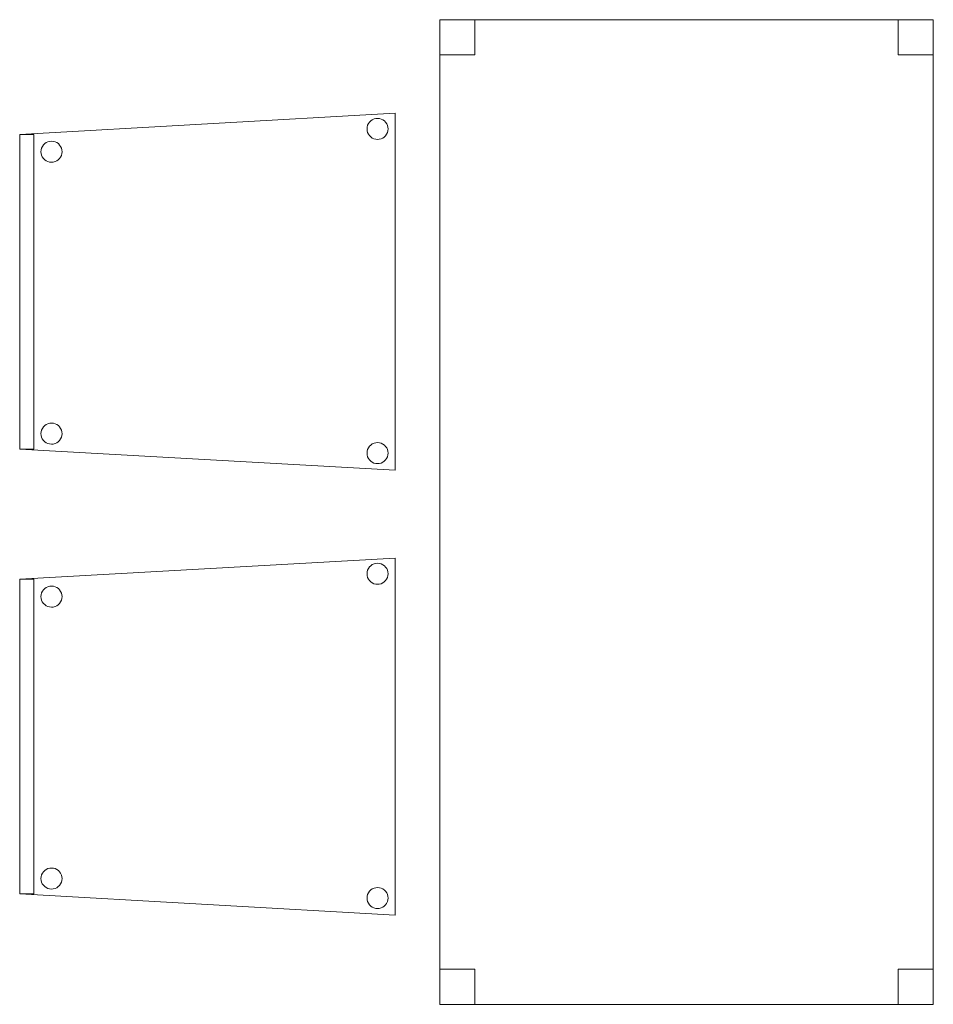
# Model space of a CAD drawing. Header units: metres. Extents: x 391.1 to 427.5, y 12.8 to 28.4.
# Tile 11 of 189: x 401.5 to 402.8, y 14.7 to 16. Entities that reach past the tile are written whole.
import ezdxf

# ---------------------------------------------------------------- set-up
doc = ezdxf.new("R2010")
doc.units = ezdxf.units.M
doc.layers.add('02_MOBILIARIO', color=7, linetype='Continuous', lineweight=18)
doc.layers.add('A-DETL-____-MBND', color=7, linetype='Continuous', lineweight=18)

# ---------------------------------------------------------------- blocks, each defined once
blk = doc.blocks.new('Family - Cadira confident_PA-152224-03_CLI_AIRE_P0A')
at = {"layer": 'A-DETL-____-MBND', "color": 253, "true_color": 0xaaaaaa}
for p, q in [((0, 0.4765), (0.5326, 0.5065)), ((0.5326, 0.5065), (0, 0.4765)), ((0.5326, 0.5065), (0.5326, 0)), ((0.5326, 0), (0.5326, 0.5065)), ((0.4928, 0.4869), (0.4935, 0.4894)), ((0.4935, 0.4894), (0.4928, 0.4869)), ((0.4935, 0.4894), (0.4946, 0.4918)), ((0.4946, 0.4918), (0.4935, 0.4894)), ((0.4946, 0.4918), (0.4961, 0.4939)), ((0.4961, 0.4939), (0.4946, 0.4918)), ((0.4961, 0.4939), (0.498, 0.4957)), ((0.498, 0.4957), (0.4961, 0.4939)), ((0.498, 0.4957), (0.5001, 0.4972)), ((0.5001, 0.4972), (0.498, 0.4957)), ((0.5001, 0.4972), (0.5025, 0.4983)), ((0.5025, 0.4983), (0.5001, 0.4972)), ((0.5025, 0.4983), (0.505, 0.4989)), ((0.505, 0.4989), (0.5025, 0.4983)), ((0.505, 0.4989), (0.5076, 0.4992)), ((0.5076, 0.4992), (0.505, 0.4989)), ((0.5076, 0.4992), (0.5102, 0.4989)), ((0.5102, 0.4989), (0.5076, 0.4992)), ((0.5102, 0.4989), (0.5127, 0.4982)), ((0.5127, 0.4982), (0.5102, 0.4989)), ((0.5127, 0.4982), (0.515, 0.4971)), ((0.515, 0.4971), (0.5127, 0.4982)), ((0.515, 0.4971), (0.5172, 0.4956)), ((0.5172, 0.4956), (0.515, 0.4971)), ((0.5172, 0.4956), (0.519, 0.4938)), ((0.519, 0.4938), (0.5172, 0.4956)), ((0.519, 0.4938), (0.5205, 0.4916)), ((0.5205, 0.4916), (0.519, 0.4938)), ((0.5205, 0.4916), (0.5216, 0.4893)), ((0.5216, 0.4893), (0.5205, 0.4916)), ((0.5216, 0.4893), (0.5222, 0.4868)), ((0.5222, 0.4868), (0.5216, 0.4893)), ((0, 0.03), (0, 0.4765)), ((0, 0.4765), (0, 0.03)), ((0, 0.4765), (0.02, 0.4765)), ((0, 0.03), (0, 0.4765)), ((0.02, 0.4765), (0, 0.4765)), ((0, 0.4765), (0, 0.03)), ((0.02, 0.4765), (0.02, 0.03)), ((0.02, 0.03), (0.02, 0.4765)), ((0.4926, 0.4843), (0.4928, 0.4869)), ((0.4928, 0.4869), (0.4926, 0.4843)), ((0.4928, 0.4817), (0.4926, 0.4843)), ((0.4926, 0.4843), (0.4928, 0.4817)), ((0.4935, 0.4792), (0.4928, 0.4817)), ((0.4928, 0.4817), (0.4935, 0.4792)), ((0.4945, 0.4768), (0.4935, 0.4792)), ((0.4935, 0.4792), (0.4945, 0.4768)), ((0.496, 0.4747), (0.4945, 0.4768)), ((0.4945, 0.4768), (0.496, 0.4747)), ((0.5204, 0.4767), (0.5189, 0.4746)), ((0.5189, 0.4746), (0.5204, 0.4767)), ((0.5215, 0.4791), (0.5204, 0.4767)), ((0.5204, 0.4767), (0.5215, 0.4791)), ((0.5222, 0.4816), (0.5215, 0.4791)), ((0.5215, 0.4791), (0.5222, 0.4816)), ((0.5222, 0.4868), (0.5224, 0.4842)), ((0.5224, 0.4842), (0.5222, 0.4868)), ((0.5224, 0.4842), (0.5222, 0.4816)), ((0.5222, 0.4816), (0.5224, 0.4842)), ((0.0322, 0.4594), (0.0337, 0.4615)), ((0.0337, 0.4615), (0.0322, 0.4594)), ((0.0337, 0.4615), (0.0356, 0.4633)), ((0.0356, 0.4633), (0.0337, 0.4615)), ((0.0356, 0.4633), (0.0377, 0.4648)), ((0.0377, 0.4648), (0.0356, 0.4633)), ((0.0377, 0.4648), (0.0401, 0.4659)), ((0.0401, 0.4659), (0.0377, 0.4648)), ((0.0401, 0.4659), (0.0426, 0.4666)), ((0.0426, 0.4666), (0.0401, 0.4659)), ((0.0426, 0.4666), (0.0452, 0.4668)), ((0.0452, 0.4668), (0.0426, 0.4666)), ((0.0452, 0.4668), (0.0478, 0.4666)), ((0.0478, 0.4666), (0.0452, 0.4668)), ((0.0478, 0.4666), (0.0503, 0.4659)), ((0.0503, 0.4659), (0.0478, 0.4666)), ((0.0503, 0.4659), (0.0526, 0.4648)), ((0.0526, 0.4648), (0.0503, 0.4659)), ((0.0526, 0.4648), (0.0548, 0.4633)), ((0.0548, 0.4633), (0.0526, 0.4648)), ((0.0548, 0.4633), (0.0566, 0.4614)), ((0.0566, 0.4614), (0.0548, 0.4633)), ((0.0566, 0.4614), (0.0581, 0.4593)), ((0.0581, 0.4593), (0.0566, 0.4614)), ((0.4979, 0.4728), (0.496, 0.4747)), ((0.496, 0.4747), (0.4979, 0.4728)), ((0.5, 0.4713), (0.4979, 0.4728)), ((0.4979, 0.4728), (0.5, 0.4713)), ((0.5023, 0.4702), (0.5, 0.4713)), ((0.5, 0.4713), (0.5023, 0.4702)), ((0.5049, 0.4695), (0.5023, 0.4702)), ((0.5023, 0.4702), (0.5049, 0.4695)), ((0.5074, 0.4693), (0.5049, 0.4695)), ((0.5049, 0.4695), (0.5074, 0.4693)), ((0.51, 0.4695), (0.5074, 0.4693)), ((0.5074, 0.4693), (0.51, 0.4695)), ((0.5126, 0.4702), (0.51, 0.4695)), ((0.51, 0.4695), (0.5126, 0.4702)), ((0.5149, 0.4713), (0.5126, 0.4702)), ((0.5126, 0.4702), (0.5149, 0.4713)), ((0.5171, 0.4727), (0.5149, 0.4713)), ((0.5149, 0.4713), (0.5171, 0.4727)), ((0.5189, 0.4746), (0.5171, 0.4727)), ((0.5171, 0.4727), (0.5189, 0.4746)), ((0.0302, 0.4519), (0.0304, 0.4545)), ((0.0304, 0.4545), (0.0302, 0.4519)), ((0.0304, 0.4493), (0.0302, 0.4519)), ((0.0302, 0.4519), (0.0304, 0.4493)), ((0.0304, 0.4545), (0.0311, 0.457)), ((0.0311, 0.457), (0.0304, 0.4545)), ((0.031, 0.4468), (0.0304, 0.4493)), ((0.0304, 0.4493), (0.031, 0.4468)), ((0.0311, 0.457), (0.0322, 0.4594)), ((0.0322, 0.4594), (0.0311, 0.457)), ((0.0581, 0.4593), (0.0592, 0.4569)), ((0.0592, 0.4569), (0.0581, 0.4593)), ((0.0598, 0.4492), (0.0591, 0.4467)), ((0.0591, 0.4467), (0.0598, 0.4492)), ((0.0592, 0.4569), (0.0598, 0.4544)), ((0.0598, 0.4544), (0.0592, 0.4569)), ((0.0598, 0.4544), (0.06, 0.4518)), ((0.06, 0.4518), (0.0598, 0.4544)), ((0.06, 0.4518), (0.0598, 0.4492)), ((0.0598, 0.4492), (0.06, 0.4518)), ((0.0321, 0.4445), (0.031, 0.4468)), ((0.031, 0.4468), (0.0321, 0.4445)), ((0.0336, 0.4423), (0.0321, 0.4445)), ((0.0321, 0.4445), (0.0336, 0.4423)), ((0.0355, 0.4405), (0.0336, 0.4423)), ((0.0336, 0.4423), (0.0355, 0.4405)), ((0.0376, 0.439), (0.0355, 0.4405)), ((0.0355, 0.4405), (0.0376, 0.439)), ((0.0399, 0.4378), (0.0376, 0.439)), ((0.0376, 0.439), (0.0399, 0.4378)), ((0.0424, 0.4372), (0.0399, 0.4378)), ((0.0399, 0.4378), (0.0424, 0.4372)), ((0.045, 0.4369), (0.0424, 0.4372)), ((0.0424, 0.4372), (0.045, 0.4369)), ((0.0476, 0.4371), (0.045, 0.4369)), ((0.045, 0.4369), (0.0476, 0.4371)), ((0.0502, 0.4378), (0.0476, 0.4371)), ((0.0476, 0.4371), (0.0502, 0.4378)), ((0.0525, 0.4389), (0.0502, 0.4378)), ((0.0502, 0.4378), (0.0525, 0.4389)), ((0.0547, 0.4404), (0.0525, 0.4389)), ((0.0525, 0.4389), (0.0547, 0.4404)), ((0.0565, 0.4422), (0.0547, 0.4404)), ((0.0547, 0.4404), (0.0565, 0.4422)), ((0.058, 0.4443), (0.0565, 0.4422)), ((0.0565, 0.4422), (0.058, 0.4443)), ((0.0591, 0.4467), (0.058, 0.4443)), ((0.058, 0.4443), (0.0591, 0.4467)), ((0.0304, 0.0545), (0.0311, 0.057)), ((0.0311, 0.057), (0.0304, 0.0545)), ((0.0311, 0.057), (0.0322, 0.0594)), ((0.0322, 0.0594), (0.0311, 0.057)), ((0.0322, 0.0594), (0.0337, 0.0615)), ((0.0337, 0.0615), (0.0322, 0.0594)), ((0.0337, 0.0615), (0.0356, 0.0633)), ((0.0356, 0.0633), (0.0337, 0.0615)), ((0.0356, 0.0633), (0.0377, 0.0648)), ((0.0377, 0.0648), (0.0356, 0.0633)), ((0.0377, 0.0648), (0.0401, 0.0659)), ((0.0401, 0.0659), (0.0377, 0.0648)), ((0.0401, 0.0659), (0.0426, 0.0666)), ((0.0426, 0.0666), (0.0401, 0.0659)), ((0.0426, 0.0666), (0.0452, 0.0668)), ((0.0452, 0.0668), (0.0426, 0.0666)), ((0.0452, 0.0668), (0.0478, 0.0666)), ((0.0478, 0.0666), (0.0452, 0.0668)), ((0.0478, 0.0666), (0.0503, 0.0659)), ((0.0503, 0.0659), (0.0478, 0.0666)), ((0.0503, 0.0659), (0.0526, 0.0648)), ((0.0526, 0.0648), (0.0503, 0.0659)), ((0.0526, 0.0648), (0.0548, 0.0633)), ((0.0548, 0.0633), (0.0526, 0.0648)), ((0.0548, 0.0633), (0.0566, 0.0614)), ((0.0566, 0.0614), (0.0548, 0.0633)), ((0.0566, 0.0614), (0.0581, 0.0593)), ((0.0581, 0.0593), (0.0566, 0.0614)), ((0.0581, 0.0593), (0.0592, 0.0569)), ((0.0592, 0.0569), (0.0581, 0.0593)), ((0.0592, 0.0569), (0.0598, 0.0544)), ((0.0598, 0.0544), (0.0592, 0.0569)), ((0.0302, 0.0519), (0.0304, 0.0545)), ((0.0304, 0.0545), (0.0302, 0.0519)), ((0.0304, 0.0493), (0.0302, 0.0519)), ((0.0302, 0.0519), (0.0304, 0.0493)), ((0.031, 0.0468), (0.0304, 0.0493)), ((0.0304, 0.0493), (0.031, 0.0468)), ((0.0321, 0.0445), (0.031, 0.0468)), ((0.031, 0.0468), (0.0321, 0.0445)), ((0.0336, 0.0423), (0.0321, 0.0445)), ((0.0321, 0.0445), (0.0336, 0.0423)), ((0.0355, 0.0405), (0.0336, 0.0423)), ((0.0336, 0.0423), (0.0355, 0.0405)), ((0.0565, 0.0422), (0.0547, 0.0404)), ((0.0547, 0.0404), (0.0565, 0.0422)), ((0.058, 0.0443), (0.0565, 0.0422)), ((0.0565, 0.0422), (0.058, 0.0443)), ((0.0591, 0.0467), (0.058, 0.0443)), ((0.058, 0.0443), (0.0591, 0.0467)), ((0.0598, 0.0492), (0.0591, 0.0467)), ((0.0591, 0.0467), (0.0598, 0.0492)), ((0.0598, 0.0544), (0.06, 0.0518)), ((0.06, 0.0518), (0.0598, 0.0544)), ((0.06, 0.0518), (0.0598, 0.0492)), ((0.0598, 0.0492), (0.06, 0.0518)), ((0.5326, 0), (0, 0.03)), ((0, 0.03), (0.5326, 0)), ((0.02, 0.03), (0, 0.03)), ((0, 0.03), (0.02, 0.03)), ((0.0376, 0.039), (0.0355, 0.0405)), ((0.0355, 0.0405), (0.0376, 0.039)), ((0.0399, 0.0378), (0.0376, 0.039)), ((0.0376, 0.039), (0.0399, 0.0378)), ((0.0424, 0.0372), (0.0399, 0.0378)), ((0.0399, 0.0378), (0.0424, 0.0372)), ((0.045, 0.0369), (0.0424, 0.0372)), ((0.0424, 0.0372), (0.045, 0.0369)), ((0.0476, 0.0371), (0.045, 0.0369)), ((0.045, 0.0369), (0.0476, 0.0371)), ((0.0502, 0.0378), (0.0476, 0.0371)), ((0.0476, 0.0371), (0.0502, 0.0378)), ((0.0525, 0.0389), (0.0502, 0.0378)), ((0.0502, 0.0378), (0.0525, 0.0389)), ((0.0547, 0.0404), (0.0525, 0.0389)), ((0.0525, 0.0389), (0.0547, 0.0404)), ((0.4928, 0.0269), (0.4935, 0.0294)), ((0.4935, 0.0294), (0.4928, 0.0269)), ((0.4935, 0.0294), (0.4946, 0.0318)), ((0.4946, 0.0318), (0.4935, 0.0294)), ((0.4946, 0.0318), (0.4961, 0.0339)), ((0.4961, 0.0339), (0.4946, 0.0318)), ((0.4961, 0.0339), (0.498, 0.0357)), ((0.498, 0.0357), (0.4961, 0.0339)), ((0.498, 0.0357), (0.5001, 0.0372)), ((0.5001, 0.0372), (0.498, 0.0357)), ((0.5001, 0.0372), (0.5025, 0.0383)), ((0.5025, 0.0383), (0.5001, 0.0372)), ((0.5025, 0.0383), (0.505, 0.0389)), ((0.505, 0.0389), (0.5025, 0.0383)), ((0.505, 0.0389), (0.5076, 0.0392)), ((0.5076, 0.0392), (0.505, 0.0389)), ((0.5076, 0.0392), (0.5102, 0.0389)), ((0.5102, 0.0389), (0.5076, 0.0392)), ((0.5102, 0.0389), (0.5127, 0.0382)), ((0.5127, 0.0382), (0.5102, 0.0389)), ((0.5127, 0.0382), (0.515, 0.0371)), ((0.515, 0.0371), (0.5127, 0.0382)), ((0.515, 0.0371), (0.5172, 0.0356)), ((0.5172, 0.0356), (0.515, 0.0371)), ((0.5172, 0.0356), (0.519, 0.0338)), ((0.519, 0.0338), (0.5172, 0.0356)), ((0.519, 0.0338), (0.5205, 0.0316)), ((0.5205, 0.0316), (0.519, 0.0338)), ((0.5205, 0.0316), (0.5216, 0.0293)), ((0.5216, 0.0293), (0.5205, 0.0316)), ((0.5216, 0.0293), (0.5222, 0.0268)), ((0.5222, 0.0268), (0.5216, 0.0293)), ((0.4926, 0.0243), (0.4928, 0.0269)), ((0.4928, 0.0269), (0.4926, 0.0243)), ((0.4928, 0.0217), (0.4926, 0.0243)), ((0.4926, 0.0243), (0.4928, 0.0217)), ((0.4935, 0.0192), (0.4928, 0.0217)), ((0.4928, 0.0217), (0.4935, 0.0192)), ((0.4945, 0.0168), (0.4935, 0.0192)), ((0.4935, 0.0192), (0.4945, 0.0168)), ((0.496, 0.0147), (0.4945, 0.0168)), ((0.4945, 0.0168), (0.496, 0.0147)), ((0.4979, 0.0128), (0.496, 0.0147)), ((0.496, 0.0147), (0.4979, 0.0128)), ((0.5189, 0.0146), (0.5171, 0.0127)), ((0.5171, 0.0127), (0.5189, 0.0146)), ((0.5204, 0.0167), (0.5189, 0.0146)), ((0.5189, 0.0146), (0.5204, 0.0167)), ((0.5215, 0.0191), (0.5204, 0.0167)), ((0.5204, 0.0167), (0.5215, 0.0191)), ((0.5222, 0.0216), (0.5215, 0.0191)), ((0.5215, 0.0191), (0.5222, 0.0216)), ((0.5222, 0.0268), (0.5224, 0.0242)), ((0.5224, 0.0242), (0.5222, 0.0268)), ((0.5224, 0.0242), (0.5222, 0.0216)), ((0.5222, 0.0216), (0.5224, 0.0242)), ((0.5, 0.0113), (0.4979, 0.0128)), ((0.4979, 0.0128), (0.5, 0.0113)), ((0.5023, 0.0102), (0.5, 0.0113)), ((0.5, 0.0113), (0.5023, 0.0102)), ((0.5049, 0.0095), (0.5023, 0.0102)), ((0.5023, 0.0102), (0.5049, 0.0095)), ((0.5074, 0.0093), (0.5049, 0.0095)), ((0.5049, 0.0095), (0.5074, 0.0093)), ((0.51, 0.0095), (0.5074, 0.0093)), ((0.5074, 0.0093), (0.51, 0.0095)), ((0.5126, 0.0102), (0.51, 0.0095)), ((0.51, 0.0095), (0.5126, 0.0102)), ((0.5149, 0.0113), (0.5126, 0.0102)), ((0.5126, 0.0102), (0.5149, 0.0113)), ((0.5171, 0.0127), (0.5149, 0.0113)), ((0.5149, 0.0113), (0.5171, 0.0127))]:
    blk.add_line(p, q, dxfattribs=at)
blk = doc.blocks.new('Family - Cadira confident_PA-152244-03_CLI_AIRE_P0A')
at = {"layer": 'A-DETL-____-MBND', "color": 253, "true_color": 0xaaaaaa}
for p, q in [((0, 0.4765), (0.5326, 0.5065)), ((0.5326, 0.5065), (0, 0.4765)), ((0.5326, 0.5065), (0.5326, 0)), ((0.5326, 0), (0.5326, 0.5065)), ((0.4928, 0.4869), (0.4935, 0.4894)), ((0.4935, 0.4894), (0.4928, 0.4869)), ((0.4935, 0.4894), (0.4946, 0.4918)), ((0.4946, 0.4918), (0.4935, 0.4894)), ((0.4946, 0.4918), (0.4961, 0.4939)), ((0.4961, 0.4939), (0.4946, 0.4918)), ((0.4961, 0.4939), (0.498, 0.4957)), ((0.498, 0.4957), (0.4961, 0.4939)), ((0.498, 0.4957), (0.5001, 0.4972)), ((0.5001, 0.4972), (0.498, 0.4957)), ((0.5001, 0.4972), (0.5025, 0.4983)), ((0.5025, 0.4983), (0.5001, 0.4972)), ((0.5025, 0.4983), (0.505, 0.4989)), ((0.505, 0.4989), (0.5025, 0.4983)), ((0.505, 0.4989), (0.5076, 0.4992)), ((0.5076, 0.4992), (0.505, 0.4989)), ((0.5076, 0.4992), (0.5102, 0.4989)), ((0.5102, 0.4989), (0.5076, 0.4992)), ((0.5102, 0.4989), (0.5127, 0.4982)), ((0.5127, 0.4982), (0.5102, 0.4989)), ((0.5127, 0.4982), (0.515, 0.4971)), ((0.515, 0.4971), (0.5127, 0.4982)), ((0.515, 0.4971), (0.5172, 0.4956)), ((0.5172, 0.4956), (0.515, 0.4971)), ((0.5172, 0.4956), (0.519, 0.4938)), ((0.519, 0.4938), (0.5172, 0.4956)), ((0.519, 0.4938), (0.5205, 0.4916)), ((0.5205, 0.4916), (0.519, 0.4938)), ((0.5205, 0.4916), (0.5216, 0.4893)), ((0.5216, 0.4893), (0.5205, 0.4916)), ((0.5216, 0.4893), (0.5222, 0.4868)), ((0.5222, 0.4868), (0.5216, 0.4893)), ((0, 0.03), (0, 0.4765)), ((0, 0.4765), (0, 0.03)), ((0, 0.4765), (0.02, 0.4765)), ((0, 0.03), (0, 0.4765)), ((0.02, 0.4765), (0, 0.4765)), ((0, 0.4765), (0, 0.03)), ((0.02, 0.4765), (0.02, 0.03)), ((0.02, 0.03), (0.02, 0.4765)), ((0.4926, 0.4843), (0.4928, 0.4869)), ((0.4928, 0.4869), (0.4926, 0.4843)), ((0.4928, 0.4817), (0.4926, 0.4843)), ((0.4926, 0.4843), (0.4928, 0.4817)), ((0.4935, 0.4792), (0.4928, 0.4817)), ((0.4928, 0.4817), (0.4935, 0.4792)), ((0.4945, 0.4768), (0.4935, 0.4792)), ((0.4935, 0.4792), (0.4945, 0.4768)), ((0.496, 0.4747), (0.4945, 0.4768)), ((0.4945, 0.4768), (0.496, 0.4747)), ((0.5204, 0.4767), (0.5189, 0.4746)), ((0.5189, 0.4746), (0.5204, 0.4767)), ((0.5215, 0.4791), (0.5204, 0.4767)), ((0.5204, 0.4767), (0.5215, 0.4791)), ((0.5222, 0.4816), (0.5215, 0.4791)), ((0.5215, 0.4791), (0.5222, 0.4816)), ((0.5222, 0.4868), (0.5224, 0.4842)), ((0.5224, 0.4842), (0.5222, 0.4868)), ((0.5224, 0.4842), (0.5222, 0.4816)), ((0.5222, 0.4816), (0.5224, 0.4842)), ((0.0322, 0.4594), (0.0337, 0.4615)), ((0.0337, 0.4615), (0.0322, 0.4594)), ((0.0337, 0.4615), (0.0356, 0.4633)), ((0.0356, 0.4633), (0.0337, 0.4615)), ((0.0356, 0.4633), (0.0377, 0.4648)), ((0.0377, 0.4648), (0.0356, 0.4633)), ((0.0377, 0.4648), (0.0401, 0.4659)), ((0.0401, 0.4659), (0.0377, 0.4648)), ((0.0401, 0.4659), (0.0426, 0.4666)), ((0.0426, 0.4666), (0.0401, 0.4659)), ((0.0426, 0.4666), (0.0452, 0.4668)), ((0.0452, 0.4668), (0.0426, 0.4666)), ((0.0452, 0.4668), (0.0478, 0.4666)), ((0.0478, 0.4666), (0.0452, 0.4668)), ((0.0478, 0.4666), (0.0503, 0.4659)), ((0.0503, 0.4659), (0.0478, 0.4666)), ((0.0503, 0.4659), (0.0526, 0.4648)), ((0.0526, 0.4648), (0.0503, 0.4659)), ((0.0526, 0.4648), (0.0548, 0.4633)), ((0.0548, 0.4633), (0.0526, 0.4648)), ((0.0548, 0.4633), (0.0566, 0.4614)), ((0.0566, 0.4614), (0.0548, 0.4633)), ((0.0566, 0.4614), (0.0581, 0.4593)), ((0.0581, 0.4593), (0.0566, 0.4614)), ((0.4979, 0.4728), (0.496, 0.4747)), ((0.496, 0.4747), (0.4979, 0.4728)), ((0.5, 0.4713), (0.4979, 0.4728)), ((0.4979, 0.4728), (0.5, 0.4713)), ((0.5023, 0.4702), (0.5, 0.4713)), ((0.5, 0.4713), (0.5023, 0.4702)), ((0.5049, 0.4695), (0.5023, 0.4702)), ((0.5023, 0.4702), (0.5049, 0.4695)), ((0.5074, 0.4693), (0.5049, 0.4695)), ((0.5049, 0.4695), (0.5074, 0.4693)), ((0.51, 0.4695), (0.5074, 0.4693)), ((0.5074, 0.4693), (0.51, 0.4695)), ((0.5126, 0.4702), (0.51, 0.4695)), ((0.51, 0.4695), (0.5126, 0.4702)), ((0.5149, 0.4713), (0.5126, 0.4702)), ((0.5126, 0.4702), (0.5149, 0.4713)), ((0.5171, 0.4727), (0.5149, 0.4713)), ((0.5149, 0.4713), (0.5171, 0.4727)), ((0.5189, 0.4746), (0.5171, 0.4727)), ((0.5171, 0.4727), (0.5189, 0.4746)), ((0.0302, 0.4519), (0.0304, 0.4545)), ((0.0304, 0.4545), (0.0302, 0.4519)), ((0.0304, 0.4493), (0.0302, 0.4519)), ((0.0302, 0.4519), (0.0304, 0.4493)), ((0.0304, 0.4545), (0.0311, 0.457)), ((0.0311, 0.457), (0.0304, 0.4545)), ((0.031, 0.4468), (0.0304, 0.4493)), ((0.0304, 0.4493), (0.031, 0.4468)), ((0.0311, 0.457), (0.0322, 0.4594)), ((0.0322, 0.4594), (0.0311, 0.457)), ((0.0581, 0.4593), (0.0592, 0.4569)), ((0.0592, 0.4569), (0.0581, 0.4593)), ((0.0598, 0.4492), (0.0591, 0.4467)), ((0.0591, 0.4467), (0.0598, 0.4492)), ((0.0592, 0.4569), (0.0598, 0.4544)), ((0.0598, 0.4544), (0.0592, 0.4569)), ((0.0598, 0.4544), (0.06, 0.4518)), ((0.06, 0.4518), (0.0598, 0.4544)), ((0.06, 0.4518), (0.0598, 0.4492)), ((0.0598, 0.4492), (0.06, 0.4518)), ((0.0321, 0.4445), (0.031, 0.4468)), ((0.031, 0.4468), (0.0321, 0.4445)), ((0.0336, 0.4423), (0.0321, 0.4445)), ((0.0321, 0.4445), (0.0336, 0.4423)), ((0.0355, 0.4405), (0.0336, 0.4423)), ((0.0336, 0.4423), (0.0355, 0.4405)), ((0.0376, 0.439), (0.0355, 0.4405)), ((0.0355, 0.4405), (0.0376, 0.439)), ((0.0399, 0.4378), (0.0376, 0.439)), ((0.0376, 0.439), (0.0399, 0.4378)), ((0.0424, 0.4372), (0.0399, 0.4378)), ((0.0399, 0.4378), (0.0424, 0.4372)), ((0.045, 0.4369), (0.0424, 0.4372)), ((0.0424, 0.4372), (0.045, 0.4369)), ((0.0476, 0.4371), (0.045, 0.4369)), ((0.045, 0.4369), (0.0476, 0.4371)), ((0.0502, 0.4378), (0.0476, 0.4371)), ((0.0476, 0.4371), (0.0502, 0.4378)), ((0.0525, 0.4389), (0.0502, 0.4378)), ((0.0502, 0.4378), (0.0525, 0.4389)), ((0.0547, 0.4404), (0.0525, 0.4389)), ((0.0525, 0.4389), (0.0547, 0.4404)), ((0.0565, 0.4422), (0.0547, 0.4404)), ((0.0547, 0.4404), (0.0565, 0.4422)), ((0.058, 0.4443), (0.0565, 0.4422)), ((0.0565, 0.4422), (0.058, 0.4443)), ((0.0591, 0.4467), (0.058, 0.4443)), ((0.058, 0.4443), (0.0591, 0.4467)), ((0.0304, 0.0545), (0.0311, 0.057)), ((0.0311, 0.057), (0.0304, 0.0545)), ((0.0311, 0.057), (0.0322, 0.0594)), ((0.0322, 0.0594), (0.0311, 0.057)), ((0.0322, 0.0594), (0.0337, 0.0615)), ((0.0337, 0.0615), (0.0322, 0.0594)), ((0.0337, 0.0615), (0.0356, 0.0633)), ((0.0356, 0.0633), (0.0337, 0.0615)), ((0.0356, 0.0633), (0.0377, 0.0648)), ((0.0377, 0.0648), (0.0356, 0.0633)), ((0.0377, 0.0648), (0.0401, 0.0659)), ((0.0401, 0.0659), (0.0377, 0.0648)), ((0.0401, 0.0659), (0.0426, 0.0666)), ((0.0426, 0.0666), (0.0401, 0.0659)), ((0.0426, 0.0666), (0.0452, 0.0668)), ((0.0452, 0.0668), (0.0426, 0.0666)), ((0.0452, 0.0668), (0.0478, 0.0666)), ((0.0478, 0.0666), (0.0452, 0.0668)), ((0.0478, 0.0666), (0.0503, 0.0659)), ((0.0503, 0.0659), (0.0478, 0.0666)), ((0.0503, 0.0659), (0.0526, 0.0648)), ((0.0526, 0.0648), (0.0503, 0.0659)), ((0.0526, 0.0648), (0.0548, 0.0633)), ((0.0548, 0.0633), (0.0526, 0.0648)), ((0.0548, 0.0633), (0.0566, 0.0614)), ((0.0566, 0.0614), (0.0548, 0.0633)), ((0.0566, 0.0614), (0.0581, 0.0593)), ((0.0581, 0.0593), (0.0566, 0.0614)), ((0.0581, 0.0593), (0.0592, 0.0569)), ((0.0592, 0.0569), (0.0581, 0.0593)), ((0.0592, 0.0569), (0.0598, 0.0544)), ((0.0598, 0.0544), (0.0592, 0.0569)), ((0.0302, 0.0519), (0.0304, 0.0545)), ((0.0304, 0.0545), (0.0302, 0.0519)), ((0.0304, 0.0493), (0.0302, 0.0519)), ((0.0302, 0.0519), (0.0304, 0.0493)), ((0.031, 0.0468), (0.0304, 0.0493)), ((0.0304, 0.0493), (0.031, 0.0468)), ((0.0321, 0.0445), (0.031, 0.0468)), ((0.031, 0.0468), (0.0321, 0.0445)), ((0.0336, 0.0423), (0.0321, 0.0445)), ((0.0321, 0.0445), (0.0336, 0.0423)), ((0.0355, 0.0405), (0.0336, 0.0423)), ((0.0336, 0.0423), (0.0355, 0.0405)), ((0.0565, 0.0422), (0.0547, 0.0404)), ((0.0547, 0.0404), (0.0565, 0.0422)), ((0.058, 0.0443), (0.0565, 0.0422)), ((0.0565, 0.0422), (0.058, 0.0443)), ((0.0591, 0.0467), (0.058, 0.0443)), ((0.058, 0.0443), (0.0591, 0.0467)), ((0.0598, 0.0492), (0.0591, 0.0467)), ((0.0591, 0.0467), (0.0598, 0.0492)), ((0.0598, 0.0544), (0.06, 0.0518)), ((0.06, 0.0518), (0.0598, 0.0544)), ((0.06, 0.0518), (0.0598, 0.0492)), ((0.0598, 0.0492), (0.06, 0.0518)), ((0.5326, 0), (0, 0.03)), ((0, 0.03), (0.5326, 0)), ((0.02, 0.03), (0, 0.03)), ((0, 0.03), (0.02, 0.03)), ((0.0376, 0.039), (0.0355, 0.0405)), ((0.0355, 0.0405), (0.0376, 0.039)), ((0.0399, 0.0378), (0.0376, 0.039)), ((0.0376, 0.039), (0.0399, 0.0378)), ((0.0424, 0.0372), (0.0399, 0.0378)), ((0.0399, 0.0378), (0.0424, 0.0372)), ((0.045, 0.0369), (0.0424, 0.0372)), ((0.0424, 0.0372), (0.045, 0.0369)), ((0.0476, 0.0371), (0.045, 0.0369)), ((0.045, 0.0369), (0.0476, 0.0371)), ((0.0502, 0.0378), (0.0476, 0.0371)), ((0.0476, 0.0371), (0.0502, 0.0378)), ((0.0525, 0.0389), (0.0502, 0.0378)), ((0.0502, 0.0378), (0.0525, 0.0389)), ((0.0547, 0.0404), (0.0525, 0.0389)), ((0.0525, 0.0389), (0.0547, 0.0404)), ((0.4928, 0.0269), (0.4935, 0.0294)), ((0.4935, 0.0294), (0.4928, 0.0269)), ((0.4935, 0.0294), (0.4946, 0.0318)), ((0.4946, 0.0318), (0.4935, 0.0294)), ((0.4946, 0.0318), (0.4961, 0.0339)), ((0.4961, 0.0339), (0.4946, 0.0318)), ((0.4961, 0.0339), (0.498, 0.0357)), ((0.498, 0.0357), (0.4961, 0.0339)), ((0.498, 0.0357), (0.5001, 0.0372)), ((0.5001, 0.0372), (0.498, 0.0357)), ((0.5001, 0.0372), (0.5025, 0.0383)), ((0.5025, 0.0383), (0.5001, 0.0372)), ((0.5025, 0.0383), (0.505, 0.0389)), ((0.505, 0.0389), (0.5025, 0.0383)), ((0.505, 0.0389), (0.5076, 0.0392)), ((0.5076, 0.0392), (0.505, 0.0389)), ((0.5076, 0.0392), (0.5102, 0.0389)), ((0.5102, 0.0389), (0.5076, 0.0392)), ((0.5102, 0.0389), (0.5127, 0.0382)), ((0.5127, 0.0382), (0.5102, 0.0389)), ((0.5127, 0.0382), (0.515, 0.0371)), ((0.515, 0.0371), (0.5127, 0.0382)), ((0.515, 0.0371), (0.5172, 0.0356)), ((0.5172, 0.0356), (0.515, 0.0371)), ((0.5172, 0.0356), (0.519, 0.0338)), ((0.519, 0.0338), (0.5172, 0.0356)), ((0.519, 0.0338), (0.5205, 0.0316)), ((0.5205, 0.0316), (0.519, 0.0338)), ((0.5205, 0.0316), (0.5216, 0.0293)), ((0.5216, 0.0293), (0.5205, 0.0316)), ((0.5216, 0.0293), (0.5222, 0.0268)), ((0.5222, 0.0268), (0.5216, 0.0293)), ((0.4926, 0.0243), (0.4928, 0.0269)), ((0.4928, 0.0269), (0.4926, 0.0243)), ((0.4928, 0.0217), (0.4926, 0.0243)), ((0.4926, 0.0243), (0.4928, 0.0217)), ((0.4935, 0.0192), (0.4928, 0.0217)), ((0.4928, 0.0217), (0.4935, 0.0192)), ((0.4945, 0.0168), (0.4935, 0.0192)), ((0.4935, 0.0192), (0.4945, 0.0168)), ((0.496, 0.0147), (0.4945, 0.0168)), ((0.4945, 0.0168), (0.496, 0.0147)), ((0.4979, 0.0128), (0.496, 0.0147)), ((0.496, 0.0147), (0.4979, 0.0128)), ((0.5189, 0.0146), (0.5171, 0.0127)), ((0.5171, 0.0127), (0.5189, 0.0146)), ((0.5204, 0.0167), (0.5189, 0.0146)), ((0.5189, 0.0146), (0.5204, 0.0167)), ((0.5215, 0.0191), (0.5204, 0.0167)), ((0.5204, 0.0167), (0.5215, 0.0191)), ((0.5222, 0.0216), (0.5215, 0.0191)), ((0.5215, 0.0191), (0.5222, 0.0216)), ((0.5222, 0.0268), (0.5224, 0.0242)), ((0.5224, 0.0242), (0.5222, 0.0268)), ((0.5224, 0.0242), (0.5222, 0.0216)), ((0.5222, 0.0216), (0.5224, 0.0242)), ((0.5, 0.0113), (0.4979, 0.0128)), ((0.4979, 0.0128), (0.5, 0.0113)), ((0.5023, 0.0102), (0.5, 0.0113)), ((0.5, 0.0113), (0.5023, 0.0102)), ((0.5049, 0.0095), (0.5023, 0.0102)), ((0.5023, 0.0102), (0.5049, 0.0095)), ((0.5074, 0.0093), (0.5049, 0.0095)), ((0.5049, 0.0095), (0.5074, 0.0093)), ((0.51, 0.0095), (0.5074, 0.0093)), ((0.5074, 0.0093), (0.51, 0.0095)), ((0.5126, 0.0102), (0.51, 0.0095)), ((0.51, 0.0095), (0.5126, 0.0102)), ((0.5149, 0.0113), (0.5126, 0.0102)), ((0.5126, 0.0102), (0.5149, 0.0113)), ((0.5171, 0.0127), (0.5149, 0.0113)), ((0.5149, 0.0113), (0.5171, 0.0127))]:
    blk.add_line(p, q, dxfattribs=at)
blk = doc.blocks.new('Family - Taula 140X80_PA-152426-03_CLI_AIRE_P0A')
at = {"layer": 'A-DETL-____-MBND', "color": 253, "true_color": 0xaaaaaa}
for p, q in [((0.65, 1.3969), (0.7, 1.3969)), ((0.65, 1.3469), (0.65, 1.3969)), ((0.7, 1.3969), (0.65, 1.3969)), ((0.65, 1.3969), (0.65, 1.3469)), ((0.7, 1.3969), (0.7, 1.3469)), ((0.7, 1.3469), (0.7, 1.3969)), ((0, 1.3969), (0.7, 1.3969)), ((0, 0), (0, 1.3969)), ((0.7, 1.3969), (0, 1.3969)), ((0, 1.3969), (0, 0)), ((0, 1.3969), (0.05, 1.3969)), ((0, 1.3469), (0, 1.3969)), ((0.05, 1.3969), (0, 1.3969)), ((0, 1.3969), (0, 1.3469)), ((0.05, 1.3969), (0.05, 1.3469)), ((0.05, 1.3469), (0.05, 1.3969)), ((0.7, 1.3969), (0.7, 0)), ((0.7, 0), (0.7, 1.3969)), ((0.05, 1.3469), (0, 1.3469)), ((0, 1.3469), (0.05, 1.3469)), ((0.7, 1.3469), (0.65, 1.3469)), ((0.65, 1.3469), (0.7, 1.3469)), ((0, 0.05), (0.05, 0.05)), ((0, 0), (0, 0.05)), ((0.05, 0.05), (0, 0.05)), ((0, 0.05), (0, 0)), ((0.05, 0.05), (0.05, 0)), ((0.05, 0), (0.05, 0.05)), ((0.65, 0.05), (0.7, 0.05)), ((0.65, 0), (0.65, 0.05)), ((0.7, 0.05), (0.65, 0.05)), ((0.65, 0.05), (0.65, 0)), ((0.7, 0.05), (0.7, 0)), ((0.7, 0), (0.7, 0.05)), ((0.05, 0), (0, 0)), ((0, 0), (0.05, 0)), ((0.7, 0), (0, 0)), ((0, 0), (0.7, 0)), ((0.7, 0), (0.65, 0)), ((0.65, 0), (0.7, 0))]:
    blk.add_line(p, q, dxfattribs=at)
blk = doc.blocks.new('LONDR55-XX_ZZ-ARQ-CAA-M3D-Londres55_ifc-1-03_CLI_AIRE_P0A')
at = {"layer": '02_MOBILIARIO', "color": 253, "lineweight": 18, "true_color": 0xaaaaaa}
for name, p in [('Family - Taula 140X80_PA-152426-03_CLI_AIRE_P0A', (402.0519, 14.6526)), ('Family - Cadira confident_PA-152244-03_CLI_AIRE_P0A', (401.4562, 15.4104)), ('Family - Cadira confident_PA-152224-03_CLI_AIRE_P0A', (401.4562, 14.7792))]:
    blk.add_blockref(name, p, dxfattribs=at)

msp = doc.modelspace()

# ---------------------------------------------------------------- block references
at = {"lineweight": 5}
msp.add_blockref('LONDR55-XX_ZZ-ARQ-CAA-M3D-Londres55_ifc-1-03_CLI_AIRE_P0A', (0, 0), dxfattribs=at)

doc.saveas('drawing.dxf')
